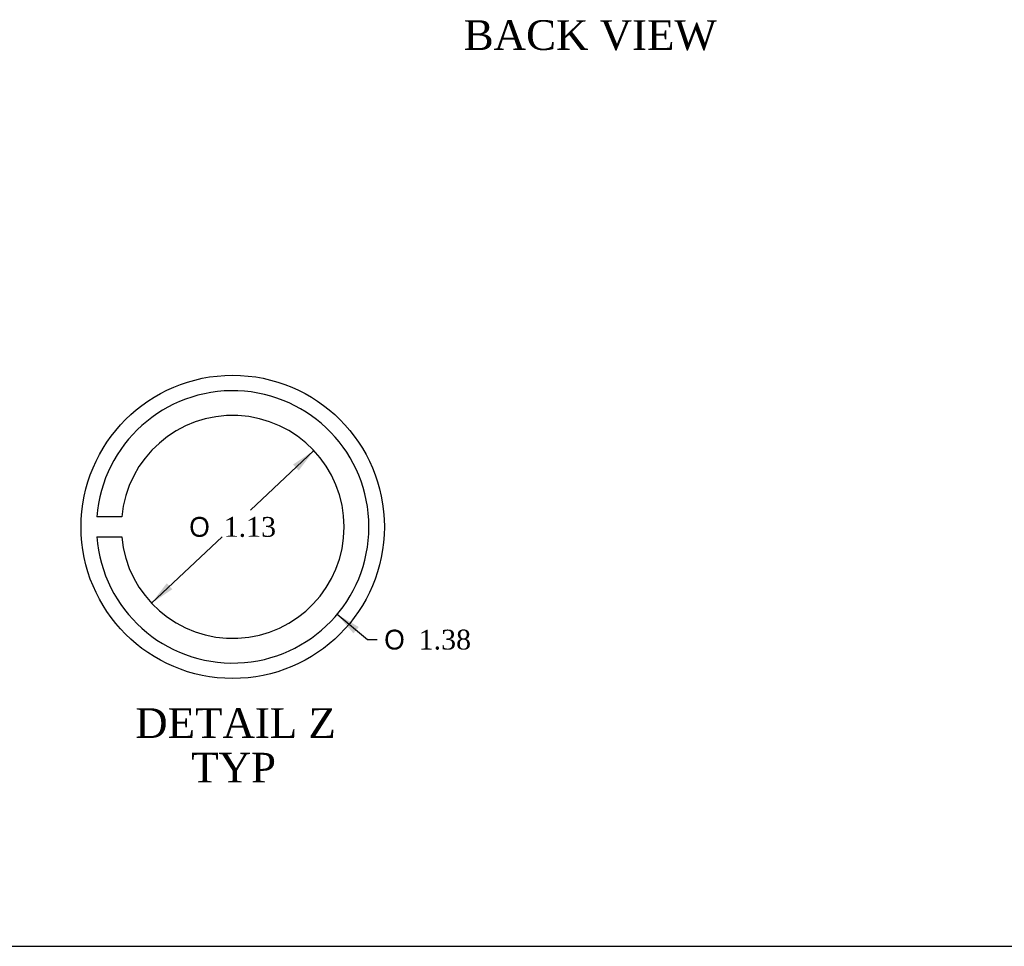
# Model space of a CAD drawing. Header units: inches. Extents: x 0 to 120, y -1 to 80.
# Tile 4 of 6: x 60 to 90, y 0 to 28. Entities that reach past the tile are written whole.
import ezdxf
from ezdxf.enums import TextEntityAlignment as Align
from ezdxf.lldxf.tags import DXFTag

# ---------------------------------------------------------------- set-up
doc = ezdxf.new("R2010")
doc.units = ezdxf.units.IN
doc.header["$MEASUREMENT"] = 0
doc.layers.add('COM55640-13', color=7, linetype='Continuous')
doc.layers.add('Default', color=7, linetype='Continuous')
doc.styles.add('SEACAD_Solid_Edge_ANSI1_Symbols', font='txt')
doc.styles.add('SEACAD_Times_New_Roman', font='times.ttf')
tags = doc.linetypes.add('CENTER2', pattern=[1.125, 0.75, -0.125, 0.125, -0.125]).pattern_tags.tags
tags[10:11] = [DXFTag(74, 4), DXFTag(75, 0), DXFTag(340, '0'), DXFTag(46, 0.0), DXFTag(50, 0.0), DXFTag(44, 0.0), DXFTag(45, 0.0)]
tags[8:9] = [DXFTag(74, 4), DXFTag(75, 0), DXFTag(340, '0'), DXFTag(46, 0.0), DXFTag(50, 0.0), DXFTag(44, 0.0), DXFTag(45, 0.0)]
tags[6:7] = [DXFTag(74, 4), DXFTag(75, 0), DXFTag(340, '0'), DXFTag(46, 0.0), DXFTag(50, 0.0), DXFTag(44, 0.0), DXFTag(45, 0.0)]
tags[4:5] = [DXFTag(74, 4), DXFTag(75, 0), DXFTag(340, '0'), DXFTag(46, 0.0), DXFTag(50, 0.0), DXFTag(44, 0.0), DXFTag(45, 0.0)]
doc.dimstyles.new('HAMMOND_(STH_-_120x80)', dxfattribs={"dimtxt": 0.6, "dimasz": 0.75, "dimexe": 0.3, "dimexo": 0.3, "dimgap": 0.15, "dimtad": 0, "dimtih": 1, "dimtoh": 1, "dimzin": 0, "dimdsep": 46, "dimtxsty": 'SEACAD_Times_New_Roman', "dimblk1": '_SE_FILLED', "dimblk2": '_SE_FILLED', "dimsah": 1, "dimcen": 0.3, "dimadec": 0, "dimazin": 0, "dimtfac": 0.8, "dimtofl": 0, "dimtmove": 0, "dimatfit": 3, "dimfxl": 1, "dimtolj": 1, "dimtzin": 0, "dimarcsym": 0})

# ---------------------------------------------------------------- blocks, each defined once
blk = doc.blocks.new('SE10')
at = {"layer": 'COM55640-13', "color": 7, "linetype": 'Continuous'}
for p, q in [((63.1852587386, 13.2397526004), (62.4328225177, 13.2397526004)), ((62.4328225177, 12.6397526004), (63.1852587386, 12.6397526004))]:
    blk.add_line(p, q, dxfattribs=at)
for radius, start, end in [(4.125000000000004, 184.1706479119, 175.8293520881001), (3.375, 185.0996889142, 174.9003110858)]:
    blk.add_arc((66.5468989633, 12.9397526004), radius, start, end, dxfattribs=at)
blk = doc.blocks.new('DMBLK5088')
at = {"layer": 'Default', "linetype": 'Continuous'}
for points in [[(68.37447062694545, 14.82819951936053), (68.54564625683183, 14.64599385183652), (69.00667544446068, 15.25062357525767)], [(64.54815166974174, 11.2335113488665), (64.08712248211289, 10.62888162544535), (64.71932729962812, 11.05130568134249)]]:
    blk.add_hatch(color=7, dxfattribs=at).paths.add_polyline_path(points)
at = {"layer": 'Default', "color": 7, "linetype": 'Continuous'}
for p, q in [((67.0897618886, 13.4497526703), (69.0066754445, 15.2506235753)), ((64.0871224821, 10.6288816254), (66.22756803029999, 12.6397527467))]:
    blk.add_line(p, q, dxfattribs=at)
for s, style, p in [('O', 'SEACAD_Solid_Edge_ANSI1_Symbols', (65.2285852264, 13.239752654)), ('1.13', 'SEACAD_Times_New_Roman', (66.2727957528, 13.239752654))]:
    blk.add_text(s, height=0.6, dxfattribs=dict(at, style=style)).set_placement(p, align=Align.TOP_LEFT)
blk = doc.blocks.new('_SE_FILLED')
at = {"color": 0}
blk.add_line((0, 0), (-1, 0), dxfattribs=at)
blk.add_solid([(0, 0), (-1, -0.1665), (-1, 0.1665), (0, 0)], dxfattribs=at)
blk = doc.blocks.new('DMBLK5089')
at = {"layer": 'Default', "linetype": 'Continuous'}
blk.add_hatch(color=7, dxfattribs=at).paths.add_polyline_path([(70.36470075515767, 9.905672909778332), (69.70943921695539, 10.29136362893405), (70.2041923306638, 9.714003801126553)])
at = {"layer": 'Default', "color": 7, "linetype": 'Continuous'}
for p, q in [((69.709439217, 10.2913636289), (70.6246173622, 9.524970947)), ((70.6246173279, 9.5249709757), (70.9246173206, 9.5249709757))]:
    blk.add_line(p, q, dxfattribs=at)
for s, style, p in [('O', 'SEACAD_Solid_Edge_ANSI1_Symbols', (71.1346173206, 9.824970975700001)), ('1.38', 'SEACAD_Times_New_Roman', (72.17882784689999, 9.824970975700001))]:
    blk.add_text(s, height=0.6, dxfattribs=dict(at, style=style)).set_placement(p, align=Align.TOP_LEFT)
blk = doc.blocks.new('BORDER')
at = {"layer": 'Default', "color": 7, "linetype": 'Continuous'}
blk.add_line((-41.86, 0), (0, 0), dxfattribs=at)

msp = doc.modelspace()

# ---------------------------------------------------------------- linework, layer by layer
at = {"color": 7, "linetype": 'CENTER2'}
msp.add_circle((66.5468989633, 12.9397526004), 4.593609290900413, dxfattribs=at)

# ---------------------------------------------------------------- block references
at = {"layer": 'Default', "color": 7, "xscale": 2.85, "yscale": 2.85, "zscale": 2.85}
msp.add_blockref('BORDER', (119.7441388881, 0.233407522), dxfattribs=at)
at = {"layer": 'Default'}
msp.add_blockref('SE10', (0, 0), dxfattribs=at)

# ---------------------------------------------------------------- texts
at = {"layer": 'Default', "color": 7, "linetype": 'Continuous', "style": 'SEACAD_Times_New_Roman'}
for s, p in [('BACK VIEW', (73.5451552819, 28.2889528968)), ('DETAIL Z', (63.5931074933, 7.446143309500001)), ('TYP', (65.2886051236, 6.0961433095))]:
    msp.add_text(s, height=0.9, dxfattribs=at).set_placement(p, align=Align.TOP_LEFT)

# ---------------------------------------------------------------- dimensions: what is measured, and where the dimension line sits
at = {"layer": 'Default', "color": 7, "linetype": 'Continuous'}
for p1, p2, override, picture, middle in [((63.3843587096, 15.5881415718), (69.709439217, 10.2913636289), {"dimlfac": 0.1666666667}, 'DMBLK5089', (70.9246173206, 9.5249709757)), ((64.0871224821, 10.6288816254), (69.0066754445, 15.2506235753), {"dimlfac": 0.1666666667, "dimtofl": 1, "dimtmove": 1}, 'DMBLK5088', (66.5468990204, 12.939752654))]:
    dim = msp.add_diameter_dim_2p(p1=p1, p2=p2, text='\\A1;<>', dimstyle='HAMMOND_(STH_-_120x80)', override=override, dxfattribs=at)
    dim.commit()
    dim.dimension.update_dxf_attribs({"geometry": picture, "text_midpoint": middle, "dimtype": 163})

doc.saveas('drawing.dxf')
